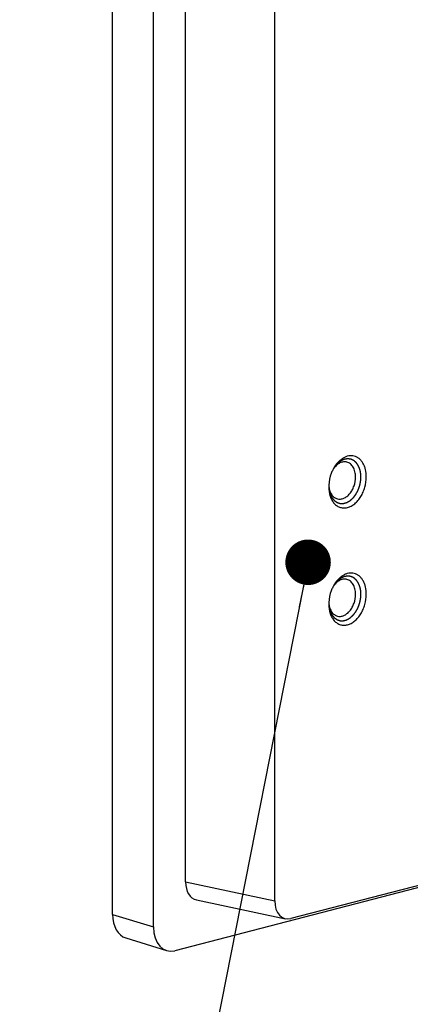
# Model space of a CAD drawing. Header units: millimetres. Extents: x 0 to 3905, y -1166 to 1110.
# Tile 92 of 155: x 1829 to 1854, y 532 to 597. Entities that reach past the tile are written whole.
import ezdxf

# ---------------------------------------------------------------- set-up
doc = ezdxf.new("R2010")
doc.units = ezdxf.units.MM
doc.header["$LTSCALE"] = 65.395
doc.layers.get('0').update_dxf_attribs({"linetype": 'CONTINUOUS'})
doc.layers.add('DE-11-054606_DXF_TEXT', color=7, linetype='CONTINUOUS')
doc.layers.add('DE-13-001394DXF_CONTINUOUS_LINE', color=7, linetype='CONTINUOUS')
doc.styles.get("Standard").update_dxf_attribs({"font": 'ISOCP', "width": 0.8})
doc.dimstyles.get("Standard").update_dxf_attribs({"dimtxt": 3, "dimasz": 3, "dimexe": 2.5, "dimexo": 0.5, "dimtad": 1, "dimdsep": 46, "dimtxsty": 'Standard', "dimblk": '_FILLED', "dimblk1": '_FILLED', "dimblk2": '_FILLED', "dimcen": 0.09, "dimclrt": 3, "dimazin": 2, "dimtol": 1, "dimtp": 0.01, "dimtm": 0.01, "dimtfac": 1, "dimtofl": 0, "dimtmove": 0, "dimatfit": 3, "dimldrblk": '_FILLED', "dimfxl": 1, "dimtolj": 1, "dimarcsym": 0})

# ---------------------------------------------------------------- blocks, each defined once
blk = doc.blocks.new('_FILLED')
at = {"color": 0, "linetype": 'ByBlock'}
blk.add_solid([(0, 0), (-1, 0.167), (-1, -0.167)], dxfattribs=at)

msp = doc.modelspace()

# ---------------------------------------------------------------- linework, layer by layer
at = {"layer": 'DE-13-001394DXF_CONTINUOUS_LINE'}
for p, q in [((1834.809, 538.074), (1834.809, 698.222)), ((1837.494, 537.243), (1837.494, 697.588)), ((1839.615, 540.207), (1839.615, 695.722)), ((1845.493, 538.968), (1845.493, 694.074)), ((2020.202, 582.738), (1846.553, 537.794)), ((2016.393, 581.614), (1838.908, 535.678)), ((1849.058, 566.342), (1849.058, 566.341)), ((1849.058, 566.342), (1849.058, 566.341)), ((1849.058, 558.615), (1849.058, 558.613)), ((1849.058, 558.615), (1849.058, 558.613)), ((1839.615, 540.207), (1845.493, 538.968)), ((1840.331, 539.023), (1846.208, 537.784)), ((1834.809, 538.074), (1837.494, 537.243)), ((1835.679, 536.516), (1838.365, 535.685))]:
    msp.add_line(p, q, dxfattribs=at)
for centre, radius, start, end in [((1851.417, 566.312), 2.346, 150.98465, 153.40959), ((1850.617, 566.552), 1.529, 144.56835, 148.02972), ((1850.584, 566.575), 1.489, 144.32964, 144.56004), ((1851.402, 566.249), 2.346, 177.56729, 179.99349), ((1850.594, 566.428), 1.539, 183.24213, 186.45814), ((1850.543, 566.422), 1.488, 186.4801, 186.64851), ((1851.417, 558.584), 2.346, 150.98465, 153.40959), ((1850.617, 558.825), 1.529, 144.56835, 148.02972), ((1850.584, 558.848), 1.489, 144.32964, 144.56004), ((1851.402, 558.521), 2.346, 177.56729, 179.99349), ((1850.594, 558.7), 1.539, 183.24213, 186.45814), ((1850.543, 558.695), 1.488, 186.4801, 186.64851)]:
    msp.add_arc(centre, radius, start, end, dxfattribs=at)
for centre, major_axis, end_param in [((1840.676, 540.483), (0.377, 1.453), -3.110036), ((1846.554, 539.244), (0.377, 1.453), -2.779013), ((1836.223, 538.442), (0.503, 1.937), -3.173149), ((1838.909, 537.611), (0.503, 1.937), -2.779013)]:
    msp.add_ellipse(centre, major_axis=major_axis, ratio=0.682702, start_param=-4.349124, end_param=end_param, dxfattribs=at)
for points, knots in [([(1851.53, 566.889), (1851.53, 567.053), (1851.505, 567.296), (1851.412, 567.595), (1851.318, 567.792), (1851.201, 567.962), (1851.062, 568.101), (1850.905, 568.204), (1850.733, 568.27), (1850.551, 568.296), (1850.363, 568.282), (1850.175, 568.228), (1849.99, 568.136), (1849.812, 568.009), (1849.585, 567.792), (1849.446, 567.593), (1849.366, 567.45)], [0, 0, 0, 0, 0.144246, 0.211684, 0.275454, 0.335587, 0.392476, 0.446905, 0.5, 0.553095, 0.607524, 0.664413, 0.724546, 0.788316, 0.855754, 1, 1, 1, 1]), ([(1851.177, 566.889), (1851.175, 566.907), (1851.173, 566.941), (1851.169, 566.993), (1851.166, 567.036), (1851.163, 567.071), (1851.161, 567.097), (1851.16, 567.118), (1851.159, 567.135), (1851.158, 567.146), (1851.157, 567.155), (1851.157, 567.16), (1851.157, 567.164), (1851.156, 567.166), (1851.156, 567.168), (1851.155, 567.171), (1851.154, 567.177), (1851.152, 567.186), (1851.149, 567.198), (1851.146, 567.21), (1851.142, 567.226), (1851.135, 567.255), (1851.126, 567.295), (1851.116, 567.336), (1851.11, 567.364), (1851.106, 567.381), (1851.103, 567.393), (1851.1, 567.403), (1851.099, 567.411), (1851.097, 567.416), (1851.096, 567.42), (1851.096, 567.423), (1851.095, 567.425), (1851.095, 567.427), (1851.093, 567.43), (1851.091, 567.434), (1851.088, 567.441), (1851.084, 567.45), (1851.078, 567.464), (1851.07, 567.482), (1851.061, 567.503), (1851.051, 567.525), (1851.042, 567.546), (1851.033, 567.567), (1851.023, 567.589), (1851.016, 567.607), (1851.009, 567.621), (1851.005, 567.63), (1851.002, 567.637), (1851, 567.642), (1850.998, 567.647), (1850.997, 567.65), (1850.996, 567.651), (1850.995, 567.653), (1850.994, 567.654), (1850.993, 567.655), (1850.992, 567.658), (1850.989, 567.662), (1850.986, 567.666), (1850.982, 567.672), (1850.976, 567.679), (1850.968, 567.691), (1850.957, 567.705), (1850.945, 567.723), (1850.932, 567.74), (1850.92, 567.758), (1850.907, 567.775), (1850.894, 567.793), (1850.884, 567.807), (1850.875, 567.819), (1850.87, 567.826), (1850.866, 567.832), (1850.863, 567.836), (1850.862, 567.838), (1850.86, 567.84), (1850.859, 567.841), (1850.858, 567.842), (1850.855, 567.844), (1850.852, 567.847), (1850.847, 567.851), (1850.84, 567.857), (1850.833, 567.863), (1850.822, 567.872), (1850.804, 567.887), (1850.779, 567.909), (1850.753, 567.93), (1850.735, 567.945), (1850.725, 567.954), (1850.717, 567.96), (1850.711, 567.966), (1850.706, 567.97), (1850.702, 567.973), (1850.7, 567.975), (1850.698, 567.976), (1850.697, 567.977), (1850.696, 567.978), (1850.693, 567.979), (1850.689, 567.981), (1850.684, 567.984), (1850.676, 567.987), (1850.665, 567.992), (1850.65, 567.999), (1850.632, 568.007), (1850.615, 568.015), (1850.597, 568.023), (1850.58, 568.03), (1850.562, 568.038), (1850.548, 568.045), (1850.536, 568.05), (1850.529, 568.054), (1850.523, 568.056), (1850.519, 568.058), (1850.515, 568.06), (1850.512, 568.061), (1850.511, 568.062), (1850.51, 568.062), (1850.509, 568.062), (1850.507, 568.063), (1850.504, 568.063), (1850.5, 568.063), (1850.496, 568.064), (1850.489, 568.065), (1850.481, 568.066), (1850.469, 568.068), (1850.453, 568.07), (1850.434, 568.072), (1850.415, 568.075), (1850.396, 568.078), (1850.377, 568.08), (1850.358, 568.083), (1850.342, 568.085), (1850.33, 568.087), (1850.322, 568.088), (1850.315, 568.089), (1850.311, 568.089), (1850.309, 568.089), (1850.307, 568.09), (1850.305, 568.089), (1850.303, 568.089), (1850.3, 568.089), (1850.296, 568.088), (1850.289, 568.087), (1850.281, 568.086), (1850.271, 568.084), (1850.258, 568.082), (1850.235, 568.079), (1850.202, 568.074), (1850.17, 568.069), (1850.147, 568.066), (1850.134, 568.064), (1850.124, 568.063), (1850.115, 568.061), (1850.109, 568.061), (1850.105, 568.06), (1850.102, 568.059), (1850.099, 568.059), (1850.098, 568.059), (1850.096, 568.058), (1850.093, 568.057), (1850.089, 568.055), (1850.083, 568.053), (1850.075, 568.049), (1850.061, 568.044), (1850.045, 568.037), (1850.026, 568.029), (1850.006, 568.02), (1849.986, 568.012), (1849.967, 568.004), (1849.947, 567.996), (1849.931, 567.989), (1849.918, 567.983), (1849.909, 567.98), (1849.903, 567.977), (1849.898, 567.975), (1849.894, 567.973), (1849.891, 567.972), (1849.889, 567.972), (1849.888, 567.971), (1849.887, 567.97), (1849.885, 567.969), (1849.883, 567.967), (1849.879, 567.964), (1849.874, 567.961), (1849.868, 567.957), (1849.86, 567.951), (1849.848, 567.942), (1849.832, 567.931), (1849.813, 567.918), (1849.794, 567.905), (1849.776, 567.892), (1849.757, 567.878), (1849.738, 567.865), (1849.722, 567.854), (1849.71, 567.845), (1849.702, 567.84), (1849.696, 567.835), (1849.692, 567.833), (1849.689, 567.831), (1849.688, 567.83), (1849.686, 567.828), (1849.684, 567.826), (1849.681, 567.823), (1849.678, 567.82), (1849.672, 567.814), (1849.665, 567.806), (1849.656, 567.797), (1849.645, 567.786), (1849.625, 567.765), (1849.596, 567.735), (1849.568, 567.706), (1849.548, 567.685), (1849.536, 567.673), (1849.527, 567.664), (1849.52, 567.657), (1849.515, 567.651), (1849.511, 567.647), (1849.508, 567.644), (1849.506, 567.642), (1849.505, 567.641), (1849.504, 567.639), (1849.501, 567.636), (1849.498, 567.632), (1849.493, 567.624), (1849.487, 567.615), (1849.477, 567.601), (1849.464, 567.582), (1849.449, 567.561), (1849.429, 567.531), (1849.404, 567.495), (1849.374, 567.451), (1849.353, 567.422), (1849.343, 567.408)], [0, 0, 0, 0, 0.015625, 0.03125, 0.046875, 0.054688, 0.0625, 0.070312, 0.074219, 0.078125, 0.080078, 0.082031, 0.083008, 0.083496, 0.083984, 0.084961, 0.085938, 0.089844, 0.09375, 0.097656, 0.101562, 0.109375, 0.125, 0.140625, 0.148438, 0.152344, 0.15625, 0.160156, 0.162109, 0.164062, 0.165039, 0.166016, 0.166504, 0.166992, 0.167969, 0.169922, 0.171875, 0.175781, 0.179688, 0.1875, 0.195312, 0.203125, 0.210938, 0.21875, 0.226562, 0.234375, 0.238281, 0.242188, 0.244141, 0.246094, 0.248047, 0.249023, 0.249512, 0.25, 0.250488, 0.250977, 0.251953, 0.253906, 0.255859, 0.257812, 0.261719, 0.265625, 0.273438, 0.28125, 0.289062, 0.296875, 0.304688, 0.3125, 0.320312, 0.324219, 0.328125, 0.330078, 0.332031, 0.333008, 0.333496, 0.333984, 0.334961, 0.335938, 0.337891, 0.339844, 0.34375, 0.347656, 0.351562, 0.359375, 0.375, 0.390625, 0.398438, 0.402344, 0.40625, 0.410156, 0.412109, 0.414062, 0.415039, 0.416016, 0.416504, 0.416992, 0.417969, 0.419922, 0.421875, 0.425781, 0.429688, 0.4375, 0.445312, 0.453125, 0.460938, 0.46875, 0.476562, 0.484375, 0.488281, 0.492188, 0.494141, 0.496094, 0.498047, 0.499023, 0.499512, 0.5, 0.500488, 0.500977, 0.501953, 0.503906, 0.505859, 0.507812, 0.511719, 0.515625, 0.523438, 0.53125, 0.539062, 0.546875, 0.554688, 0.5625, 0.570312, 0.574219, 0.578125, 0.580078, 0.582031, 0.583008, 0.583496, 0.583984, 0.584961, 0.585938, 0.587891, 0.589844, 0.59375, 0.597656, 0.601562, 0.609375, 0.625, 0.640625, 0.648438, 0.652344, 0.65625, 0.660156, 0.662109, 0.664062, 0.665039, 0.666016, 0.666504, 0.666992, 0.667969, 0.669922, 0.671875, 0.675781, 0.679688, 0.6875, 0.695312, 0.703125, 0.710938, 0.71875, 0.726562, 0.734375, 0.738281, 0.742188, 0.744141, 0.746094, 0.748047, 0.749023, 0.749512, 0.75, 0.750488, 0.750977, 0.751953, 0.753906, 0.755859, 0.757812, 0.761719, 0.765625, 0.773438, 0.78125, 0.789062, 0.796875, 0.804688, 0.8125, 0.820312, 0.824219, 0.828125, 0.830078, 0.832031, 0.833008, 0.833496, 0.833984, 0.834961, 0.835938, 0.837891, 0.839844, 0.84375, 0.847656, 0.851562, 0.859375, 0.875, 0.890625, 0.898438, 0.902344, 0.90625, 0.910156, 0.912109, 0.914062, 0.915039, 0.916016, 0.916504, 0.916992, 0.917969, 0.919922, 0.921875, 0.925781, 0.929688, 0.9375, 0.945312, 0.953125, 0.96875, 0.984375, 1, 1, 1, 1]), ([(1850.252, 567.871), (1850.216, 567.88), (1850.14, 567.892), (1849.983, 567.887), (1849.78, 567.822), (1849.557, 567.666), (1849.432, 567.523), (1849.375, 567.443)], [0, 0, 0, 0, 0.109063, 0.220233, 0.455068, 0.714637, 1, 1, 1, 1]), ([(1850.823, 566.889), (1850.823, 567.007), (1850.805, 567.18), (1850.738, 567.394), (1850.652, 567.576), (1850.529, 567.728), (1850.376, 567.829), (1850.294, 567.86), (1850.252, 567.871)], [0, 0, 0, 0, 0.288769, 0.423775, 0.551439, 0.784745, 0.893708, 1, 1, 1, 1]), ([(1849.32, 567.362), (1849.281, 567.284), (1849.141, 566.962), (1849.069, 566.611), (1849.057, 566.348)], [0, 0, 0, 0, 0.249146, 1, 1, 1, 1]), ([(1849.055, 566.249), (1849.055, 566.039), (1849.097, 565.729), (1849.252, 565.365), (1849.406, 565.145), (1849.596, 564.979), (1849.815, 564.874), (1850.054, 564.837), (1850.301, 564.87), (1850.545, 564.968), (1850.778, 565.128), (1850.991, 565.341), (1851.177, 565.6), (1851.33, 565.896), (1851.481, 566.322), (1851.53, 566.664), (1851.53, 566.889)], [0, 0, 0, 0, 0.135205, 0.196724, 0.253736, 0.306908, 0.3577, 0.408151, 0.460394, 0.516105, 0.5762, 0.640817, 0.709442, 0.781084, 0.854433, 1, 1, 1, 1]), ([(1849.056, 566.3), (1849.058, 566.277), (1849.061, 566.243), (1849.066, 566.198), (1849.069, 566.165), (1849.072, 566.131), (1849.075, 566.103), (1849.077, 566.08), (1849.079, 566.064), (1849.081, 566.049), (1849.082, 566.038), (1849.082, 566.03), (1849.083, 566.023), (1849.084, 566.018), (1849.084, 566.015), (1849.084, 566.013), (1849.084, 566.012), (1849.085, 566.011), (1849.085, 566.008), (1849.086, 566.004), (1849.088, 565.997), (1849.09, 565.99), (1849.093, 565.979), (1849.097, 565.967), (1849.101, 565.951), (1849.106, 565.931), (1849.114, 565.905), (1849.122, 565.874), (1849.13, 565.844), (1849.137, 565.818), (1849.143, 565.798), (1849.147, 565.785), (1849.149, 565.774), (1849.152, 565.767), (1849.153, 565.76), (1849.155, 565.755), (1849.156, 565.752), (1849.156, 565.749), (1849.157, 565.747), (1849.159, 565.743), (1849.163, 565.735), (1849.169, 565.724), (1849.176, 565.711), (1849.185, 565.693), (1849.196, 565.671), (1849.209, 565.644), (1849.223, 565.617), (1849.236, 565.59), (1849.247, 565.568), (1849.255, 565.552), (1849.26, 565.543), (1849.263, 565.536), (1849.266, 565.531), (1849.268, 565.526), (1849.27, 565.523), (1849.271, 565.52), (1849.273, 565.518), (1849.274, 565.516), (1849.276, 565.514), (1849.28, 565.509), (1849.287, 565.501), (1849.296, 565.491), (1849.304, 565.48), (1849.316, 565.466), (1849.331, 565.449), (1849.348, 565.428), (1849.366, 565.407), (1849.38, 565.389), (1849.392, 565.375), (1849.399, 565.367), (1849.405, 565.36), (1849.409, 565.354), (1849.413, 565.35), (1849.416, 565.347), (1849.418, 565.344), (1849.419, 565.343), (1849.42, 565.341), (1849.421, 565.34), (1849.423, 565.339), (1849.425, 565.338), (1849.429, 565.335), (1849.433, 565.332), (1849.441, 565.327), (1849.449, 565.321), (1849.464, 565.311), (1849.481, 565.299), (1849.503, 565.284), (1849.524, 565.269), (1849.545, 565.254), (1849.563, 565.242), (1849.575, 565.233), (1849.582, 565.228), (1849.588, 565.224), (1849.593, 565.221), (1849.597, 565.218), (1849.6, 565.216), (1849.601, 565.215), (1849.602, 565.215), (1849.603, 565.214), (1849.604, 565.214), (1849.607, 565.213), (1849.611, 565.212), (1849.616, 565.21), (1849.624, 565.208), (1849.633, 565.204), (1849.645, 565.201), (1849.661, 565.196), (1849.68, 565.189), (1849.704, 565.182), (1849.727, 565.174), (1849.747, 565.168), (1849.763, 565.163), (1849.772, 565.159), (1849.78, 565.157), (1849.786, 565.155), (1849.792, 565.153), (1849.797, 565.151), (1849.8, 565.15), (1849.802, 565.15), (1849.804, 565.15), (1849.805, 565.15), (1849.808, 565.15), (1849.811, 565.15), (1849.817, 565.149), (1849.825, 565.149), (1849.836, 565.149), (1849.853, 565.149), (1849.874, 565.149), (1849.899, 565.149), (1849.925, 565.148), (1849.95, 565.148), (1849.972, 565.148), (1849.989, 565.148), (1849.999, 565.147), (1850.008, 565.147), (1850.013, 565.147), (1850.017, 565.147), (1850.02, 565.147), (1850.022, 565.148), (1850.024, 565.148), (1850.027, 565.149), (1850.03, 565.15), (1850.034, 565.151), (1850.042, 565.153), (1850.052, 565.156), (1850.065, 565.16), (1850.082, 565.164), (1850.104, 565.17), (1850.129, 565.177), (1850.155, 565.184), (1850.176, 565.19), (1850.193, 565.195), (1850.206, 565.198), (1850.216, 565.201), (1850.225, 565.204), (1850.23, 565.205), (1850.234, 565.206), (1850.236, 565.207), (1850.238, 565.207), (1850.241, 565.209), (1850.245, 565.211), (1850.25, 565.214), (1850.259, 565.219), (1850.269, 565.225), (1850.286, 565.235), (1850.307, 565.246), (1850.333, 565.261), (1850.358, 565.275), (1850.384, 565.289), (1850.405, 565.301), (1850.422, 565.311), (1850.432, 565.317), (1850.441, 565.322), (1850.446, 565.325), (1850.45, 565.327), (1850.454, 565.329), (1850.459, 565.334), (1850.465, 565.339), (1850.473, 565.346), (1850.482, 565.354), (1850.494, 565.364), (1850.51, 565.378), (1850.529, 565.395), (1850.552, 565.416), (1850.575, 565.436), (1850.595, 565.453), (1850.61, 565.467), (1850.622, 565.477), (1850.632, 565.486), (1850.639, 565.492), (1850.644, 565.497), (1850.648, 565.5), (1850.65, 565.502), (1850.652, 565.504), (1850.654, 565.506), (1850.655, 565.507), (1850.658, 565.51), (1850.662, 565.515), (1850.667, 565.522), (1850.672, 565.529), (1850.679, 565.538), (1850.691, 565.553), (1850.709, 565.575), (1850.73, 565.602), (1850.751, 565.628), (1850.771, 565.655), (1850.789, 565.677), (1850.803, 565.694), (1850.813, 565.707), (1850.821, 565.717), (1850.826, 565.724), (1850.828, 565.727), (1850.83, 565.729), (1850.832, 565.731), (1850.833, 565.733), (1850.834, 565.735), (1850.836, 565.738), (1850.839, 565.743), (1850.842, 565.75), (1850.846, 565.757), (1850.852, 565.767), (1850.859, 565.78), (1850.87, 565.801), (1850.885, 565.826), (1850.902, 565.856), (1850.919, 565.887), (1850.933, 565.912), (1850.944, 565.933), (1850.953, 565.948), (1850.961, 565.963), (1850.968, 565.976), (1850.973, 565.984), (1850.975, 565.988), (1850.976, 565.99), (1850.978, 565.994), (1850.979, 565.998), (1850.981, 566.004), (1850.984, 566.011), (1850.987, 566.019), (1850.992, 566.031), (1850.999, 566.051), (1851.01, 566.079), (1851.023, 566.113), (1851.036, 566.147), (1851.049, 566.182), (1851.059, 566.21), (1851.068, 566.233), (1851.074, 566.25), (1851.08, 566.264), (1851.084, 566.274), (1851.085, 566.279), (1851.087, 566.282), (1851.087, 566.285), (1851.088, 566.289), (1851.089, 566.294), (1851.091, 566.302), (1851.093, 566.311), (1851.096, 566.322), (1851.099, 566.337), (1851.104, 566.361), (1851.111, 566.39), (1851.118, 566.425), (1851.126, 566.46), (1851.133, 566.49), (1851.138, 566.513), (1851.142, 566.531), (1851.145, 566.546), (1851.148, 566.557), (1851.15, 566.566), (1851.151, 566.574), (1851.153, 566.579), (1851.154, 566.584), (1851.154, 566.588), (1851.154, 566.594), (1851.155, 566.602), (1851.156, 566.611), (1851.157, 566.623), (1851.158, 566.644), (1851.16, 566.674), (1851.163, 566.71), (1851.166, 566.746), (1851.168, 566.782), (1851.172, 566.83), (1851.175, 566.866), (1851.177, 566.889)], [0, 0, 0, 0, 0.015625, 0.023438, 0.03125, 0.039062, 0.046875, 0.050781, 0.054688, 0.058594, 0.060547, 0.0625, 0.064453, 0.06543, 0.065918, 0.066406, 0.06665, 0.066895, 0.067383, 0.068359, 0.070312, 0.072266, 0.074219, 0.078125, 0.082031, 0.085938, 0.09375, 0.101562, 0.109375, 0.117188, 0.121094, 0.125, 0.126953, 0.128906, 0.130859, 0.131836, 0.132812, 0.133301, 0.133789, 0.134766, 0.136719, 0.140625, 0.144531, 0.148438, 0.15625, 0.164062, 0.171875, 0.179688, 0.1875, 0.191406, 0.193359, 0.195312, 0.197266, 0.198242, 0.199219, 0.200195, 0.200684, 0.201172, 0.202148, 0.203125, 0.207031, 0.210938, 0.214844, 0.21875, 0.226562, 0.234375, 0.242188, 0.25, 0.253906, 0.257812, 0.259766, 0.261719, 0.263672, 0.264648, 0.265625, 0.266113, 0.266602, 0.26709, 0.267578, 0.268555, 0.269531, 0.271484, 0.273438, 0.277344, 0.28125, 0.289062, 0.296875, 0.304688, 0.3125, 0.320312, 0.324219, 0.326172, 0.328125, 0.330078, 0.332031, 0.33252, 0.333008, 0.333252, 0.333496, 0.333984, 0.334961, 0.335938, 0.337891, 0.339844, 0.34375, 0.347656, 0.351562, 0.359375, 0.367188, 0.375, 0.382812, 0.386719, 0.390625, 0.392578, 0.394531, 0.396484, 0.398438, 0.399414, 0.399902, 0.400391, 0.400879, 0.401367, 0.402344, 0.404297, 0.40625, 0.410156, 0.414062, 0.421875, 0.429688, 0.4375, 0.445312, 0.453125, 0.457031, 0.460938, 0.462891, 0.464844, 0.46582, 0.466797, 0.467285, 0.467773, 0.46875, 0.469727, 0.470703, 0.472656, 0.476562, 0.480469, 0.484375, 0.492188, 0.5, 0.507812, 0.515625, 0.519531, 0.523438, 0.527344, 0.529297, 0.53125, 0.532227, 0.532715, 0.533203, 0.53418, 0.535156, 0.537109, 0.539062, 0.542969, 0.546875, 0.554688, 0.5625, 0.570312, 0.578125, 0.585938, 0.589844, 0.59375, 0.595703, 0.597656, 0.598633, 0.599609, 0.601562, 0.603516, 0.605469, 0.609375, 0.613281, 0.617188, 0.625, 0.632812, 0.640625, 0.648438, 0.652344, 0.65625, 0.660156, 0.662109, 0.664062, 0.665039, 0.666016, 0.666504, 0.666992, 0.66748, 0.667969, 0.669922, 0.671875, 0.673828, 0.675781, 0.679688, 0.6875, 0.695312, 0.703125, 0.710938, 0.71875, 0.722656, 0.726562, 0.730469, 0.731445, 0.732422, 0.73291, 0.733398, 0.733887, 0.734375, 0.735352, 0.736328, 0.738281, 0.740234, 0.742188, 0.746094, 0.75, 0.757812, 0.765625, 0.773438, 0.78125, 0.785156, 0.789062, 0.792969, 0.796875, 0.798828, 0.799316, 0.799805, 0.800781, 0.801758, 0.802734, 0.804688, 0.806641, 0.808594, 0.8125, 0.820312, 0.828125, 0.835938, 0.84375, 0.851562, 0.855469, 0.859375, 0.863281, 0.865234, 0.866211, 0.866699, 0.867188, 0.868164, 0.869141, 0.871094, 0.873047, 0.875, 0.878906, 0.882812, 0.890625, 0.898438, 0.90625, 0.914062, 0.917969, 0.921875, 0.925781, 0.927734, 0.929688, 0.931641, 0.932617, 0.933594, 0.93457, 0.935547, 0.9375, 0.939453, 0.941406, 0.945312, 0.953125, 0.960938, 0.96875, 0.976562, 0.984375, 1, 1, 1, 1]), ([(1849.626, 565.451), (1849.693, 565.433), (1849.839, 565.423), (1850.057, 565.482), (1850.265, 565.61), (1850.453, 565.797), (1850.61, 566.031), (1850.77, 566.391), (1850.823, 566.691), (1850.823, 566.889)], [0, 0, 0, 0, 0.098436, 0.202847, 0.317075, 0.442123, 0.57657, 0.717304, 1, 1, 1, 1]), ([(1849.066, 566.25), (1849.077, 566.152), (1849.117, 565.967), (1849.237, 565.723), (1849.383, 565.568), (1849.518, 565.486), (1849.59, 565.46), (1849.626, 565.451)], [0, 0, 0, 0, 0.285363, 0.544933, 0.779767, 0.890938, 1, 1, 1, 1]), ([(1851.53, 559.162), (1851.53, 559.326), (1851.505, 559.568), (1851.412, 559.868), (1851.318, 560.065), (1851.201, 560.235), (1851.062, 560.373), (1850.905, 560.477), (1850.733, 560.543), (1850.551, 560.568), (1850.363, 560.554), (1850.175, 560.5), (1849.99, 560.409), (1849.812, 560.282), (1849.585, 560.065), (1849.446, 559.866), (1849.366, 559.722)], [0, 0, 0, 0, 0.144246, 0.211684, 0.275454, 0.335587, 0.392476, 0.446905, 0.5, 0.553095, 0.607524, 0.664413, 0.724546, 0.788316, 0.855754, 1, 1, 1, 1]), ([(1851.177, 559.162), (1851.175, 559.179), (1851.173, 559.214), (1851.169, 559.266), (1851.166, 559.309), (1851.163, 559.343), (1851.161, 559.369), (1851.16, 559.391), (1851.159, 559.408), (1851.158, 559.419), (1851.157, 559.427), (1851.157, 559.433), (1851.157, 559.437), (1851.156, 559.439), (1851.156, 559.441), (1851.155, 559.443), (1851.154, 559.449), (1851.152, 559.459), (1851.149, 559.471), (1851.146, 559.483), (1851.142, 559.499), (1851.135, 559.527), (1851.126, 559.568), (1851.116, 559.609), (1851.11, 559.637), (1851.106, 559.653), (1851.103, 559.665), (1851.1, 559.675), (1851.099, 559.684), (1851.097, 559.689), (1851.096, 559.693), (1851.096, 559.695), (1851.095, 559.697), (1851.095, 559.699), (1851.093, 559.702), (1851.091, 559.707), (1851.088, 559.714), (1851.084, 559.723), (1851.078, 559.737), (1851.07, 559.755), (1851.061, 559.776), (1851.051, 559.797), (1851.042, 559.819), (1851.033, 559.84), (1851.023, 559.861), (1851.016, 559.879), (1851.009, 559.893), (1851.005, 559.902), (1851.002, 559.909), (1851, 559.915), (1850.998, 559.919), (1850.997, 559.922), (1850.996, 559.924), (1850.995, 559.925), (1850.994, 559.926), (1850.993, 559.928), (1850.992, 559.93), (1850.989, 559.934), (1850.986, 559.938), (1850.982, 559.944), (1850.976, 559.952), (1850.968, 559.963), (1850.957, 559.978), (1850.945, 559.995), (1850.932, 560.013), (1850.92, 560.03), (1850.907, 560.048), (1850.894, 560.065), (1850.884, 560.08), (1850.875, 560.092), (1850.87, 560.099), (1850.866, 560.105), (1850.863, 560.108), (1850.862, 560.111), (1850.86, 560.112), (1850.859, 560.113), (1850.858, 560.115), (1850.855, 560.117), (1850.852, 560.12), (1850.847, 560.124), (1850.84, 560.129), (1850.833, 560.136), (1850.822, 560.144), (1850.804, 560.159), (1850.779, 560.181), (1850.753, 560.203), (1850.735, 560.218), (1850.725, 560.226), (1850.717, 560.233), (1850.711, 560.238), (1850.706, 560.243), (1850.702, 560.245), (1850.7, 560.248), (1850.698, 560.249), (1850.697, 560.25), (1850.696, 560.251), (1850.693, 560.252), (1850.689, 560.254), (1850.684, 560.256), (1850.676, 560.259), (1850.665, 560.265), (1850.65, 560.271), (1850.632, 560.279), (1850.615, 560.287), (1850.597, 560.295), (1850.58, 560.303), (1850.562, 560.311), (1850.548, 560.318), (1850.536, 560.323), (1850.529, 560.326), (1850.523, 560.329), (1850.519, 560.331), (1850.515, 560.332), (1850.512, 560.334), (1850.511, 560.334), (1850.51, 560.335), (1850.509, 560.335), (1850.507, 560.335), (1850.504, 560.336), (1850.5, 560.336), (1850.496, 560.337), (1850.489, 560.338), (1850.481, 560.339), (1850.469, 560.34), (1850.453, 560.342), (1850.434, 560.345), (1850.415, 560.348), (1850.396, 560.35), (1850.377, 560.353), (1850.358, 560.355), (1850.342, 560.357), (1850.33, 560.359), (1850.322, 560.36), (1850.315, 560.361), (1850.311, 560.362), (1850.309, 560.362), (1850.307, 560.362), (1850.305, 560.362), (1850.303, 560.362), (1850.3, 560.361), (1850.296, 560.361), (1850.289, 560.36), (1850.281, 560.358), (1850.271, 560.357), (1850.258, 560.355), (1850.235, 560.352), (1850.202, 560.347), (1850.17, 560.342), (1850.147, 560.339), (1850.134, 560.337), (1850.124, 560.335), (1850.115, 560.334), (1850.109, 560.333), (1850.105, 560.333), (1850.102, 560.332), (1850.099, 560.332), (1850.098, 560.332), (1850.096, 560.331), (1850.093, 560.33), (1850.089, 560.328), (1850.083, 560.325), (1850.075, 560.322), (1850.061, 560.316), (1850.045, 560.309), (1850.026, 560.301), (1850.006, 560.293), (1849.986, 560.285), (1849.967, 560.277), (1849.947, 560.268), (1849.931, 560.262), (1849.918, 560.256), (1849.909, 560.253), (1849.903, 560.25), (1849.898, 560.248), (1849.894, 560.246), (1849.891, 560.245), (1849.889, 560.244), (1849.888, 560.244), (1849.887, 560.243), (1849.885, 560.242), (1849.883, 560.24), (1849.879, 560.237), (1849.874, 560.234), (1849.868, 560.229), (1849.86, 560.224), (1849.848, 560.215), (1849.832, 560.204), (1849.813, 560.191), (1849.794, 560.177), (1849.776, 560.164), (1849.757, 560.151), (1849.738, 560.138), (1849.722, 560.127), (1849.71, 560.118), (1849.702, 560.112), (1849.696, 560.108), (1849.692, 560.105), (1849.689, 560.103), (1849.688, 560.102), (1849.686, 560.101), (1849.684, 560.099), (1849.681, 560.096), (1849.678, 560.092), (1849.672, 560.086), (1849.665, 560.079), (1849.656, 560.07), (1849.645, 560.058), (1849.625, 560.037), (1849.596, 560.008), (1849.568, 559.978), (1849.548, 559.958), (1849.536, 559.946), (1849.527, 559.937), (1849.52, 559.93), (1849.515, 559.924), (1849.511, 559.92), (1849.508, 559.917), (1849.506, 559.915), (1849.505, 559.914), (1849.504, 559.912), (1849.501, 559.909), (1849.498, 559.904), (1849.493, 559.897), (1849.487, 559.888), (1849.477, 559.873), (1849.464, 559.855), (1849.449, 559.833), (1849.429, 559.804), (1849.404, 559.768), (1849.374, 559.724), (1849.353, 559.695), (1849.343, 559.68)], [0, 0, 0, 0, 0.015625, 0.03125, 0.046875, 0.054688, 0.0625, 0.070312, 0.074219, 0.078125, 0.080078, 0.082031, 0.083008, 0.083496, 0.083984, 0.084961, 0.085938, 0.089844, 0.09375, 0.097656, 0.101562, 0.109375, 0.125, 0.140625, 0.148438, 0.152344, 0.15625, 0.160156, 0.162109, 0.164062, 0.165039, 0.166016, 0.166504, 0.166992, 0.167969, 0.169922, 0.171875, 0.175781, 0.179688, 0.1875, 0.195312, 0.203125, 0.210938, 0.21875, 0.226562, 0.234375, 0.238281, 0.242188, 0.244141, 0.246094, 0.248047, 0.249023, 0.249512, 0.25, 0.250488, 0.250977, 0.251953, 0.253906, 0.255859, 0.257812, 0.261719, 0.265625, 0.273438, 0.28125, 0.289062, 0.296875, 0.304688, 0.3125, 0.320312, 0.324219, 0.328125, 0.330078, 0.332031, 0.333008, 0.333496, 0.333984, 0.334961, 0.335938, 0.337891, 0.339844, 0.34375, 0.347656, 0.351562, 0.359375, 0.375, 0.390625, 0.398438, 0.402344, 0.40625, 0.410156, 0.412109, 0.414062, 0.415039, 0.416016, 0.416504, 0.416992, 0.417969, 0.419922, 0.421875, 0.425781, 0.429688, 0.4375, 0.445312, 0.453125, 0.460938, 0.46875, 0.476562, 0.484375, 0.488281, 0.492188, 0.494141, 0.496094, 0.498047, 0.499023, 0.499512, 0.5, 0.500488, 0.500977, 0.501953, 0.503906, 0.505859, 0.507812, 0.511719, 0.515625, 0.523438, 0.53125, 0.539062, 0.546875, 0.554688, 0.5625, 0.570312, 0.574219, 0.578125, 0.580078, 0.582031, 0.583008, 0.583496, 0.583984, 0.584961, 0.585938, 0.587891, 0.589844, 0.59375, 0.597656, 0.601562, 0.609375, 0.625, 0.640625, 0.648438, 0.652344, 0.65625, 0.660156, 0.662109, 0.664062, 0.665039, 0.666016, 0.666504, 0.666992, 0.667969, 0.669922, 0.671875, 0.675781, 0.679688, 0.6875, 0.695312, 0.703125, 0.710938, 0.71875, 0.726562, 0.734375, 0.738281, 0.742188, 0.744141, 0.746094, 0.748047, 0.749023, 0.749512, 0.75, 0.750488, 0.750977, 0.751953, 0.753906, 0.755859, 0.757812, 0.761719, 0.765625, 0.773438, 0.78125, 0.789062, 0.796875, 0.804688, 0.8125, 0.820312, 0.824219, 0.828125, 0.830078, 0.832031, 0.833008, 0.833496, 0.833984, 0.834961, 0.835938, 0.837891, 0.839844, 0.84375, 0.847656, 0.851562, 0.859375, 0.875, 0.890625, 0.898438, 0.902344, 0.90625, 0.910156, 0.912109, 0.914062, 0.915039, 0.916016, 0.916504, 0.916992, 0.917969, 0.919922, 0.921875, 0.925781, 0.929688, 0.9375, 0.945312, 0.953125, 0.96875, 0.984375, 1, 1, 1, 1]), ([(1850.252, 560.143), (1850.216, 560.153), (1850.14, 560.165), (1849.983, 560.159), (1849.78, 560.094), (1849.557, 559.938), (1849.432, 559.796), (1849.375, 559.716)], [0, 0, 0, 0, 0.109063, 0.220233, 0.455068, 0.714637, 1, 1, 1, 1]), ([(1850.823, 559.162), (1850.823, 559.279), (1850.805, 559.452), (1850.738, 559.666), (1850.652, 559.848), (1850.529, 560), (1850.376, 560.101), (1850.294, 560.133), (1850.252, 560.143)], [0, 0, 0, 0, 0.288769, 0.423775, 0.551439, 0.784745, 0.893708, 1, 1, 1, 1]), ([(1849.32, 559.634), (1849.281, 559.556), (1849.141, 559.235), (1849.069, 558.884), (1849.057, 558.621)], [0, 0, 0, 0, 0.249146, 1, 1, 1, 1]), ([(1849.055, 558.522), (1849.055, 558.312), (1849.097, 558.002), (1849.252, 557.638), (1849.406, 557.418), (1849.596, 557.251), (1849.815, 557.147), (1850.054, 557.11), (1850.301, 557.143), (1850.545, 557.241), (1850.778, 557.4), (1850.991, 557.614), (1851.177, 557.873), (1851.33, 558.168), (1851.481, 558.594), (1851.53, 558.936), (1851.53, 559.162)], [0, 0, 0, 0, 0.135205, 0.196724, 0.253736, 0.306908, 0.3577, 0.408151, 0.460394, 0.516105, 0.5762, 0.640817, 0.709442, 0.781084, 0.854433, 1, 1, 1, 1]), ([(1849.056, 558.572), (1849.058, 558.55), (1849.061, 558.516), (1849.066, 558.471), (1849.069, 558.437), (1849.072, 558.404), (1849.075, 558.375), (1849.077, 558.353), (1849.079, 558.336), (1849.081, 558.322), (1849.082, 558.311), (1849.082, 558.302), (1849.083, 558.295), (1849.084, 558.29), (1849.084, 558.288), (1849.084, 558.286), (1849.084, 558.284), (1849.085, 558.283), (1849.085, 558.281), (1849.086, 558.276), (1849.088, 558.27), (1849.09, 558.262), (1849.093, 558.252), (1849.097, 558.239), (1849.101, 558.224), (1849.106, 558.203), (1849.114, 558.178), (1849.122, 558.147), (1849.13, 558.116), (1849.137, 558.091), (1849.143, 558.07), (1849.147, 558.057), (1849.149, 558.047), (1849.152, 558.039), (1849.153, 558.033), (1849.155, 558.028), (1849.156, 558.025), (1849.156, 558.022), (1849.157, 558.02), (1849.159, 558.016), (1849.163, 558.008), (1849.169, 557.997), (1849.176, 557.983), (1849.185, 557.966), (1849.196, 557.943), (1849.209, 557.916), (1849.223, 557.889), (1849.236, 557.863), (1849.247, 557.84), (1849.255, 557.824), (1849.26, 557.815), (1849.263, 557.809), (1849.266, 557.803), (1849.268, 557.799), (1849.27, 557.795), (1849.271, 557.792), (1849.273, 557.791), (1849.274, 557.789), (1849.276, 557.787), (1849.28, 557.782), (1849.287, 557.774), (1849.296, 557.763), (1849.304, 557.753), (1849.316, 557.739), (1849.331, 557.721), (1849.348, 557.7), (1849.366, 557.679), (1849.38, 557.662), (1849.392, 557.648), (1849.399, 557.639), (1849.405, 557.632), (1849.409, 557.627), (1849.413, 557.623), (1849.416, 557.619), (1849.418, 557.617), (1849.419, 557.615), (1849.42, 557.614), (1849.421, 557.613), (1849.423, 557.612), (1849.425, 557.61), (1849.429, 557.608), (1849.433, 557.605), (1849.441, 557.6), (1849.449, 557.593), (1849.464, 557.584), (1849.481, 557.571), (1849.503, 557.556), (1849.524, 557.542), (1849.545, 557.527), (1849.563, 557.514), (1849.575, 557.506), (1849.582, 557.501), (1849.588, 557.497), (1849.593, 557.493), (1849.597, 557.491), (1849.6, 557.489), (1849.601, 557.488), (1849.602, 557.487), (1849.603, 557.487), (1849.604, 557.486), (1849.607, 557.486), (1849.611, 557.484), (1849.616, 557.483), (1849.624, 557.48), (1849.633, 557.477), (1849.645, 557.473), (1849.661, 557.468), (1849.68, 557.462), (1849.704, 557.454), (1849.727, 557.447), (1849.747, 557.44), (1849.763, 557.435), (1849.772, 557.432), (1849.78, 557.429), (1849.786, 557.428), (1849.792, 557.426), (1849.797, 557.424), (1849.8, 557.423), (1849.802, 557.422), (1849.804, 557.422), (1849.805, 557.422), (1849.808, 557.422), (1849.811, 557.422), (1849.817, 557.422), (1849.825, 557.422), (1849.836, 557.422), (1849.853, 557.422), (1849.874, 557.421), (1849.899, 557.421), (1849.925, 557.421), (1849.95, 557.421), (1849.972, 557.42), (1849.989, 557.42), (1849.999, 557.42), (1850.008, 557.42), (1850.013, 557.42), (1850.017, 557.42), (1850.02, 557.42), (1850.022, 557.42), (1850.024, 557.421), (1850.027, 557.422), (1850.03, 557.423), (1850.034, 557.424), (1850.042, 557.426), (1850.052, 557.429), (1850.065, 557.432), (1850.082, 557.437), (1850.104, 557.443), (1850.129, 557.45), (1850.155, 557.457), (1850.176, 557.463), (1850.193, 557.467), (1850.206, 557.471), (1850.216, 557.474), (1850.225, 557.476), (1850.23, 557.478), (1850.234, 557.479), (1850.236, 557.479), (1850.238, 557.48), (1850.241, 557.482), (1850.245, 557.484), (1850.25, 557.487), (1850.259, 557.492), (1850.269, 557.498), (1850.286, 557.507), (1850.307, 557.519), (1850.333, 557.533), (1850.358, 557.548), (1850.384, 557.562), (1850.405, 557.574), (1850.422, 557.583), (1850.432, 557.589), (1850.441, 557.594), (1850.446, 557.597), (1850.45, 557.6), (1850.454, 557.602), (1850.459, 557.606), (1850.465, 557.611), (1850.473, 557.618), (1850.482, 557.627), (1850.494, 557.637), (1850.51, 557.651), (1850.529, 557.668), (1850.552, 557.688), (1850.575, 557.709), (1850.595, 557.726), (1850.61, 557.739), (1850.622, 557.75), (1850.632, 557.758), (1850.639, 557.765), (1850.644, 557.769), (1850.648, 557.773), (1850.65, 557.775), (1850.652, 557.777), (1850.654, 557.778), (1850.655, 557.78), (1850.658, 557.783), (1850.662, 557.788), (1850.667, 557.795), (1850.672, 557.801), (1850.679, 557.81), (1850.691, 557.826), (1850.709, 557.848), (1850.73, 557.874), (1850.751, 557.901), (1850.771, 557.927), (1850.789, 557.949), (1850.803, 557.967), (1850.813, 557.98), (1850.821, 557.99), (1850.826, 557.997), (1850.828, 557.999), (1850.83, 558.002), (1850.832, 558.003), (1850.833, 558.005), (1850.834, 558.008), (1850.836, 558.011), (1850.839, 558.016), (1850.842, 558.022), (1850.846, 558.03), (1850.852, 558.04), (1850.859, 558.053), (1850.87, 558.073), (1850.885, 558.098), (1850.902, 558.129), (1850.919, 558.159), (1850.933, 558.185), (1850.944, 558.205), (1850.953, 558.22), (1850.961, 558.236), (1850.968, 558.248), (1850.973, 558.257), (1850.975, 558.26), (1850.976, 558.263), (1850.978, 558.266), (1850.979, 558.271), (1850.981, 558.276), (1850.984, 558.283), (1850.987, 558.292), (1850.992, 558.303), (1850.999, 558.323), (1851.01, 558.352), (1851.023, 558.386), (1851.036, 558.42), (1851.049, 558.454), (1851.059, 558.483), (1851.068, 558.505), (1851.074, 558.523), (1851.08, 558.537), (1851.084, 558.547), (1851.085, 558.552), (1851.087, 558.555), (1851.087, 558.557), (1851.088, 558.561), (1851.089, 558.567), (1851.091, 558.574), (1851.093, 558.583), (1851.096, 558.595), (1851.099, 558.61), (1851.104, 558.633), (1851.111, 558.663), (1851.118, 558.698), (1851.126, 558.733), (1851.133, 558.762), (1851.138, 558.786), (1851.142, 558.804), (1851.145, 558.818), (1851.148, 558.83), (1851.15, 558.839), (1851.151, 558.846), (1851.153, 558.852), (1851.154, 558.856), (1851.154, 558.861), (1851.154, 558.867), (1851.155, 558.874), (1851.156, 558.883), (1851.157, 558.895), (1851.158, 558.916), (1851.16, 558.946), (1851.163, 558.982), (1851.166, 559.018), (1851.168, 559.054), (1851.172, 559.102), (1851.175, 559.138), (1851.177, 559.162)], [0, 0, 0, 0, 0.015625, 0.023438, 0.03125, 0.039062, 0.046875, 0.050781, 0.054688, 0.058594, 0.060547, 0.0625, 0.064453, 0.06543, 0.065918, 0.066406, 0.06665, 0.066895, 0.067383, 0.068359, 0.070312, 0.072266, 0.074219, 0.078125, 0.082031, 0.085938, 0.09375, 0.101562, 0.109375, 0.117188, 0.121094, 0.125, 0.126953, 0.128906, 0.130859, 0.131836, 0.132812, 0.133301, 0.133789, 0.134766, 0.136719, 0.140625, 0.144531, 0.148438, 0.15625, 0.164062, 0.171875, 0.179688, 0.1875, 0.191406, 0.193359, 0.195312, 0.197266, 0.198242, 0.199219, 0.200195, 0.200684, 0.201172, 0.202148, 0.203125, 0.207031, 0.210938, 0.214844, 0.21875, 0.226562, 0.234375, 0.242188, 0.25, 0.253906, 0.257812, 0.259766, 0.261719, 0.263672, 0.264648, 0.265625, 0.266113, 0.266602, 0.26709, 0.267578, 0.268555, 0.269531, 0.271484, 0.273438, 0.277344, 0.28125, 0.289062, 0.296875, 0.304688, 0.3125, 0.320312, 0.324219, 0.326172, 0.328125, 0.330078, 0.332031, 0.33252, 0.333008, 0.333252, 0.333496, 0.333984, 0.334961, 0.335938, 0.337891, 0.339844, 0.34375, 0.347656, 0.351562, 0.359375, 0.367188, 0.375, 0.382812, 0.386719, 0.390625, 0.392578, 0.394531, 0.396484, 0.398438, 0.399414, 0.399902, 0.400391, 0.400879, 0.401367, 0.402344, 0.404297, 0.40625, 0.410156, 0.414062, 0.421875, 0.429688, 0.4375, 0.445312, 0.453125, 0.457031, 0.460938, 0.462891, 0.464844, 0.46582, 0.466797, 0.467285, 0.467773, 0.46875, 0.469727, 0.470703, 0.472656, 0.476562, 0.480469, 0.484375, 0.492188, 0.5, 0.507812, 0.515625, 0.519531, 0.523438, 0.527344, 0.529297, 0.53125, 0.532227, 0.532715, 0.533203, 0.53418, 0.535156, 0.537109, 0.539062, 0.542969, 0.546875, 0.554688, 0.5625, 0.570312, 0.578125, 0.585938, 0.589844, 0.59375, 0.595703, 0.597656, 0.598633, 0.599609, 0.601562, 0.603516, 0.605469, 0.609375, 0.613281, 0.617188, 0.625, 0.632812, 0.640625, 0.648438, 0.652344, 0.65625, 0.660156, 0.662109, 0.664062, 0.665039, 0.666016, 0.666504, 0.666992, 0.66748, 0.667969, 0.669922, 0.671875, 0.673828, 0.675781, 0.679688, 0.6875, 0.695312, 0.703125, 0.710938, 0.71875, 0.722656, 0.726562, 0.730469, 0.731445, 0.732422, 0.73291, 0.733398, 0.733887, 0.734375, 0.735352, 0.736328, 0.738281, 0.740234, 0.742188, 0.746094, 0.75, 0.757812, 0.765625, 0.773438, 0.78125, 0.785156, 0.789062, 0.792969, 0.796875, 0.798828, 0.799316, 0.799805, 0.800781, 0.801758, 0.802734, 0.804688, 0.806641, 0.808594, 0.8125, 0.820312, 0.828125, 0.835938, 0.84375, 0.851562, 0.855469, 0.859375, 0.863281, 0.865234, 0.866211, 0.866699, 0.867188, 0.868164, 0.869141, 0.871094, 0.873047, 0.875, 0.878906, 0.882812, 0.890625, 0.898438, 0.90625, 0.914062, 0.917969, 0.921875, 0.925781, 0.927734, 0.929688, 0.931641, 0.932617, 0.933594, 0.93457, 0.935547, 0.9375, 0.939453, 0.941406, 0.945312, 0.953125, 0.960938, 0.96875, 0.976562, 0.984375, 1, 1, 1, 1]), ([(1849.626, 557.723), (1849.693, 557.706), (1849.839, 557.695), (1850.057, 557.755), (1850.265, 557.883), (1850.453, 558.069), (1850.61, 558.304), (1850.77, 558.663), (1850.823, 558.963), (1850.823, 559.162)], [0, 0, 0, 0, 0.098436, 0.202847, 0.317075, 0.442123, 0.57657, 0.717304, 1, 1, 1, 1]), ([(1849.066, 558.523), (1849.077, 558.425), (1849.117, 558.24), (1849.237, 557.995), (1849.383, 557.84), (1849.518, 557.759), (1849.59, 557.733), (1849.626, 557.723)], [0, 0, 0, 0, 0.285363, 0.544933, 0.779767, 0.890938, 1, 1, 1, 1])]:
    msp.add_open_spline(points, degree=3, knots=knots, dxfattribs=at)

# ---------------------------------------------------------------- leaders
at = {"layer": 'DE-11-054606_DXF_TEXT', "annotation_type": 0, "has_hookline": 1, "hookline_direction": 1, "text_width": 81.52}
msp.add_leader([(1847.692, 561.271), (1827.911, 460.89), (1826.536, 464.89), (1823.536, 464.89)], dimstyle='Standard', override={"dimtad": 0, "dimldrblk": 'DOT'}, dxfattribs=at)

doc.saveas('drawing.dxf')
